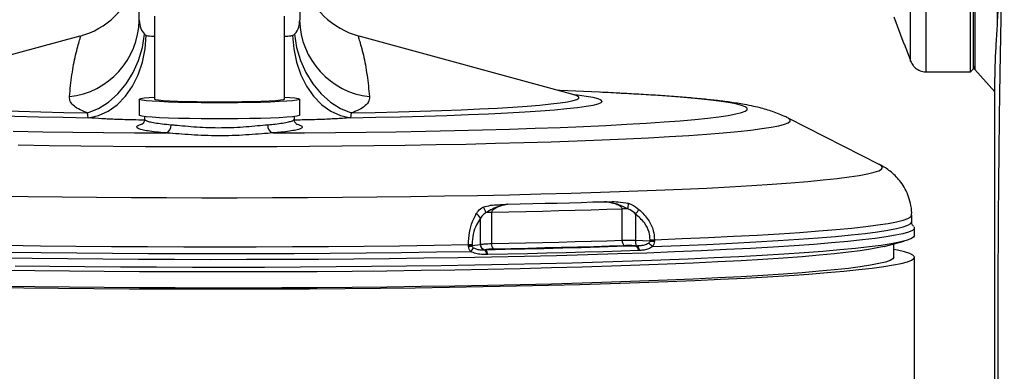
# Model space of a CAD drawing. Extents: x 0 to 8410, y 0 to 5940.
# Tile 160 of 210: x 6620 to 6805, y 4276 to 4341. Entities that reach past the tile are written whole.
import ezdxf

# ---------------------------------------------------------------- set-up
doc = ezdxf.new("R2010")
doc.units = 0
doc.header["$LTSCALE"] = 10
doc.layers.get('0').update_dxf_attribs({"linetype": 'CONTINUOUS'})

msp = doc.modelspace()

# ---------------------------------------------------------------- linework, layer by layer
at = {"color": 7, "linetype": 'CONTINUOUS'}
for p, q in [((6803.24, 4475.35), (6803.24, 4340.42)), ((6798.78, 4469.91), (6798.78, 4332.8)), ((6642.78, 4341.25), (6642.78, 4398.87)), ((6672.78, 4398.87), (6672.78, 4341.25)), ((6798.28, 4331.61), (6798.28, 4395.35)), ((6798.78, 4395.35), (6798.78, 4332.11)), ((6645.61, 4341.97), (6645.61, 4326.48)), ((6669.94, 4326.48), (6669.94, 4341.97)), ((6783.94, 4341.88), (6785.78, 4336.83)), ((6631.68, 4338.28), (6591.44, 4327.28)), ((6631.7, 4338.21), (6631.69, 4338.21)), ((6724.11, 4327.28), (6683.88, 4338.28)), ((6799.08, 4332.01), (6802.78, 4327.87)), ((6789.88, 4331.61), (6798.28, 4331.61)), ((6642.78, 4326.48), (6642.78, 4323.48)), ((6672.78, 4323.48), (6672.78, 4326.48)), ((6724.16, 4327.27), (6724.11, 4327.28)), ((6643.78, 4323.24), (6643.78, 4322.78)), ((6671.78, 4322.78), (6671.78, 4323.24)), ((6781.32, 4314.23), (6764.14, 4322.94)), ((6787.28, 4303.55), (6787.28, 4304.83)), ((6787.78, 4300.99), (6787.78, 4302.43)), ((6782.08, 4298.98), (6785.87, 4299.98)), ((6783.93, 4296.96), (6783.93, 4299.46)), ((6787.78, 3269.03), (6787.78, 4296.96))]:
    msp.add_line(p, q, dxfattribs=at)
at = {"color": 8, "linetype": 'CONTINUOUS'}
for p, q in [((6799.08, 4470.7), (6799.08, 4332.01)), ((6787.06, 4333.59), (6787.06, 4395.35)), ((6789.88, 4395.35), (6789.88, 4331.61)), ((6682.43, 4323.92), (6682.26, 4323.01)), ((6706.59, 4299.37), (6706.59, 4304.26)), ((6708.68, 4305.32), (6708.68, 4299.51)), ((6733.09, 4300.15), (6733.09, 4305.96)), ((6735.62, 4305.03), (6735.62, 4300.14)), ((6704.33, 4299.08), (6704.33, 4299.31)), ((6705.02, 4299.14), (6706.59, 4299.37)), ((6705.02, 4299.34), (6705.02, 4299.14)), ((6735.46, 4299.11), (6735.65, 4299.11)), ((6735.62, 4300.14), (6738.34, 4300.02)), ((6738.34, 4300.02), (6738.34, 4300.22)), ((6739.15, 4300.23), (6739.15, 4300)), ((6707.33, 4298.36), (6707.49, 4298.37)), ((6707.97, 4297.46), (6707.74, 4297.46)), ((6736.39, 4298.21), (6736.2, 4298.21))]:
    msp.add_line(p, q, dxfattribs=at)
at = {"color": 8, "linetype": 'CONTINUOUS', "flags": 128}
for points in [[(6633.12, 4323.92), (6635.12, 4324.75), (6637.02, 4325.95), (6638.77, 4327.49), (6640.31, 4329.34), (6641.62, 4331.44), (6642.64, 4333.72), (6643.36, 4336.13), (6643.75, 4338.6)], [(6633.29, 4323.01), (6635.15, 4323.42), (6636.95, 4324.25), (6638.64, 4325.46), (6640.17, 4327.03), (6641.49, 4328.92), (6642.57, 4331.06), (6643.38, 4333.4), (6643.89, 4335.88), (6644.09, 4338.4)], [(6671.46, 4338.4), (6671.66, 4335.88), (6672.17, 4333.4), (6672.98, 4331.06), (6674.06, 4328.92), (6675.38, 4327.03), (6676.91, 4325.46), (6678.6, 4324.25), (6680.4, 4323.42), (6682.26, 4323.01)], [(6671.81, 4338.6), (6672.19, 4336.13), (6672.91, 4333.72), (6673.93, 4331.44), (6675.24, 4329.34), (6676.79, 4327.49), (6678.53, 4325.95), (6680.43, 4324.75), (6682.43, 4323.92)], [(6591.56, 4327.32), (6590.79, 4327.23), (6589.16, 4327), (6587.88, 4326.78), (6586.96, 4326.55), (6586.41, 4326.31), (6586.22, 4326.08), (6586.41, 4325.85), (6586.96, 4325.61), (6587.88, 4325.38), (6589.16, 4325.15), (6590.79, 4324.93), (6592.77, 4324.72), (6595.08, 4324.51), (6597.72, 4324.3), (6600.67, 4324.11), (6603.91, 4323.93), (6607.43, 4323.76), (6611.21, 4323.6), (6615.24, 4323.46), (6619.48, 4323.32), (6623.91, 4323.2), (6628.53, 4323.1), (6633.29, 4323.01)], [(6591.41, 4327.28), (6590.92, 4327.11), (6590.56, 4326.89), (6590.56, 4326.67), (6590.92, 4326.45), (6591.62, 4326.23), (6592.67, 4326.01), (6594.06, 4325.8), (6595.79, 4325.59), (6597.84, 4325.39), (6600.21, 4325.19), (6602.88, 4325.01), (6605.83, 4324.83), (6609.06, 4324.66), (6612.55, 4324.51), (6616.27, 4324.36), (6620.21, 4324.23), (6624.35, 4324.12), (6628.66, 4324.01), (6633.12, 4323.92)], [(6667.78, 4320.17), (6673.65, 4320.21), (6679.47, 4320.26), (6685.2, 4320.33), (6690.84, 4320.41), (6696.36, 4320.51), (6701.74, 4320.62), (6706.96, 4320.75), (6712, 4320.89), (6716.85, 4321.05), (6721.49, 4321.21), (6725.9, 4321.39), (6730.06, 4321.59), (6733.96, 4321.79), (6737.59, 4322), (6740.94, 4322.23), (6743.98, 4322.46), (6746.71, 4322.7), (6749.13, 4322.94), (6751.21, 4323.2), (6752.96, 4323.45), (6754.37, 4323.72), (6755.43, 4323.98), (6756.14, 4324.25), (6756.49, 4324.52), (6756.49, 4324.79), (6756.14, 4325.06), (6755.43, 4325.33), (6754.37, 4325.59), (6752.96, 4325.86), (6751.21, 4326.11), (6749.13, 4326.37), (6746.71, 4326.61), (6743.98, 4326.85), (6740.94, 4327.09), (6737.59, 4327.31), (6733.96, 4327.52), (6730.06, 4327.72), (6728.87, 4327.78)], [(6682.26, 4323.01), (6687.02, 4323.1), (6691.64, 4323.2), (6696.08, 4323.32), (6700.32, 4323.46), (6704.34, 4323.6), (6708.12, 4323.76), (6711.64, 4323.93), (6714.88, 4324.11), (6717.83, 4324.3), (6720.47, 4324.51), (6722.78, 4324.72), (6724.76, 4324.93), (6726.39, 4325.15), (6727.67, 4325.38), (6728.59, 4325.61), (6729.15, 4325.85), (6729.33, 4326.08), (6729.15, 4326.31), (6728.59, 4326.55), (6727.67, 4326.78), (6726.39, 4327), (6724.76, 4327.23), (6724, 4327.32)], [(6682.43, 4323.92), (6686.89, 4324.01), (6691.21, 4324.12), (6695.34, 4324.23), (6699.28, 4324.36), (6703.01, 4324.51), (6706.49, 4324.66), (6709.72, 4324.83), (6712.68, 4325.01), (6715.34, 4325.19), (6717.71, 4325.39), (6719.76, 4325.59), (6721.49, 4325.8), (6722.88, 4326.01), (6723.93, 4326.23), (6724.64, 4326.45), (6724.99, 4326.67), (6724.99, 4326.89), (6724.64, 4327.11), (6724.16, 4327.27)], [(6620.13, 4317.95), (6625.95, 4317.86), (6631.87, 4317.78), (6637.89, 4317.72), (6643.96, 4317.67), (6650.09, 4317.65), (6656.24, 4317.63), (6662.39, 4317.64), (6668.53, 4317.66), (6674.63, 4317.69), (6680.68, 4317.75), (6686.65, 4317.82), (6692.53, 4317.9), (6698.29, 4318), (6703.91, 4318.11), (6709.39, 4318.24), (6714.69, 4318.38), (6719.8, 4318.54), (6724.7, 4318.71), (6729.39, 4318.89), (6733.83, 4319.09), (6738.02, 4319.29), (6741.95, 4319.51), (6745.6, 4319.73), (6748.95, 4319.97), (6752, 4320.21), (6754.74, 4320.46), (6757.16, 4320.72), (6759.25, 4320.99), (6761, 4321.26), (6762.4, 4321.53), (6763.46, 4321.81), (6764.17, 4322.08), (6764.52, 4322.36), (6764.52, 4322.65), (6764.17, 4322.93), (6764.14, 4322.94)], [(6619.19, 4320.51), (6624.71, 4320.41), (6630.35, 4320.33), (6636.08, 4320.26), (6641.9, 4320.21), (6647.77, 4320.17)], [(6615.7, 4308.4), (6621.97, 4308.31), (6628.34, 4308.23), (6634.79, 4308.17), (6641.31, 4308.12), (6647.88, 4308.09), (6654.47, 4308.07), (6661.08, 4308.07), (6667.67, 4308.09), (6674.24, 4308.12), (6680.76, 4308.17), (6687.21, 4308.23), (6693.59, 4308.31), (6699.86, 4308.4), (6706.01, 4308.51), (6712.02, 4308.64), (6717.88, 4308.78), (6723.57, 4308.93), (6729.07, 4309.1), (6734.37, 4309.28), (6739.46, 4309.47), (6744.31, 4309.67), (6748.92, 4309.89), (6753.27, 4310.12), (6757.34, 4310.35), (6761.14, 4310.6), (6764.64, 4310.85), (6767.84, 4311.12), (6770.73, 4311.39), (6773.3, 4311.67), (6775.54, 4311.95), (6777.45, 4312.24), (6779.01, 4312.53), (6780.24, 4312.83), (6781.11, 4313.12), (6781.64, 4313.43), (6781.82, 4313.73), (6781.64, 4314.03), (6781.32, 4314.23)], [(6711.68, 4306.87), (6714.04, 4306.92), (6716.37, 4306.97), (6718.68, 4307.03), (6720.96, 4307.09), (6723.22, 4307.15), (6725.45, 4307.21), (6727.64, 4307.28), (6729.81, 4307.34)], [(6733.09, 4305.96), (6730.22, 4305.87), (6727.29, 4305.78), (6724.31, 4305.69), (6721.28, 4305.61), (6718.19, 4305.53), (6715.07, 4305.46), (6711.89, 4305.39), (6708.68, 4305.32)], [(6739.15, 4300.23), (6744.32, 4300.43), (6749.25, 4300.64), (6753.93, 4300.87), (6758.34, 4301.1), (6762.48, 4301.35), (6766.33, 4301.6), (6769.88, 4301.87), (6773.12, 4302.14), (6776.05, 4302.42), (6778.65, 4302.71), (6780.92, 4303), (6782.85, 4303.29), (6784.44, 4303.6), (6785.68, 4303.9), (6786.56, 4304.21), (6787.1, 4304.52), (6787.28, 4304.83)], [(6738.79, 4298.94), (6743.99, 4299.14), (6748.96, 4299.35), (6753.67, 4299.58), (6758.12, 4299.81), (6762.29, 4300.06), (6766.17, 4300.32), (6769.74, 4300.58), (6773.01, 4300.85), (6775.96, 4301.13), (6778.58, 4301.42), (6780.87, 4301.71), (6782.82, 4302.01), (6784.42, 4302.31), (6785.66, 4302.62), (6786.56, 4302.93), (6787.1, 4303.24), (6787.28, 4303.55), (6787.28, 4303.55)], [(6617.79, 4299.21), (6624.3, 4299.12), (6630.9, 4299.05), (6637.58, 4298.99), (6644.31, 4298.95), (6651.08, 4298.93), (6657.87, 4298.92), (6664.65, 4298.93), (6671.42, 4298.95), (6678.15, 4298.99), (6684.83, 4299.05), (6691.42, 4299.12), (6697.93, 4299.21), (6704.33, 4299.31)], [(6708.68, 4299.51), (6711.89, 4299.57), (6715.07, 4299.64), (6718.19, 4299.72), (6721.28, 4299.8), (6724.31, 4299.88), (6727.29, 4299.96), (6730.22, 4300.05), (6733.09, 4300.15)], [(6617.9, 4297.93), (6624.43, 4297.84), (6631.07, 4297.77), (6637.77, 4297.71), (6644.53, 4297.67), (6651.33, 4297.65), (6658.14, 4297.64), (6664.95, 4297.65), (6671.75, 4297.68), (6678.5, 4297.72), (6685.2, 4297.78), (6691.82, 4297.85), (6698.35, 4297.94), (6704.76, 4298.04)], [(6736.2, 4298.21), (6732.91, 4298.1), (6729.54, 4297.99), (6726.1, 4297.89), (6722.6, 4297.79), (6719.03, 4297.7), (6715.4, 4297.62), (6711.71, 4297.54), (6707.97, 4297.46)]]:
    msp.add_lwpolyline(points, dxfattribs=at)
at = {"color": 7, "linetype": 'CONTINUOUS', "flags": 128}
for points in [[(6785.88, 4336.85), (6786.96, 4333.87), (6787.06, 4333.59)], [(6798.28, 4331.61), (6798.62, 4331.95), (6798.78, 4332.11)], [(6669.94, 4326.88), (6670.95, 4326.81), (6671.89, 4326.71), (6672.5, 4326.61), (6672.77, 4326.51), (6672.68, 4326.4), (6672.24, 4326.3), (6671.46, 4326.2), (6670.37, 4326.11), (6668.97, 4326.03), (6667.32, 4325.95), (6665.44, 4325.89), (6663.38, 4325.85), (6661.19, 4325.82), (6658.92, 4325.8), (6656.63, 4325.8), (6654.36, 4325.82), (6652.17, 4325.85), (6650.11, 4325.89), (6648.23, 4325.95), (6646.58, 4326.03), (6645.19, 4326.11), (6644.09, 4326.2), (6643.31, 4326.3), (6642.87, 4326.4), (6642.79, 4326.51), (6643.05, 4326.61), (6643.66, 4326.71), (6644.6, 4326.81), (6645.61, 4326.88)], [(6669.94, 4326.48), (6669.76, 4326.38), (6669.21, 4326.29), (6668.31, 4326.2), (6667.09, 4326.12), (6665.6, 4326.06), (6663.86, 4326), (6661.94, 4325.96), (6659.89, 4325.93), (6657.78, 4325.93), (6655.66, 4325.93), (6653.62, 4325.96), (6651.69, 4326), (6649.96, 4326.06), (6648.46, 4326.12), (6647.24, 4326.2), (6646.34, 4326.29), (6645.8, 4326.38), (6645.61, 4326.48), (6645.61, 4326.48)], [(6728.87, 4327.78), (6725.9, 4327.92), (6721.49, 4328.1), (6721.08, 4328.11)], [(6672.78, 4323.48), (6672.68, 4323.41), (6672.24, 4323.3), (6671.46, 4323.2), (6670.37, 4323.11), (6668.97, 4323.03), (6667.32, 4322.96), (6665.44, 4322.9), (6663.38, 4322.85), (6661.19, 4322.82), (6658.92, 4322.8), (6656.63, 4322.8), (6654.36, 4322.82), (6652.17, 4322.85), (6650.11, 4322.9), (6648.23, 4322.96), (6646.58, 4323.03), (6645.19, 4323.11), (6644.09, 4323.2), (6643.31, 4323.3), (6642.87, 4323.41), (6642.78, 4323.48)], [(6787.64, 4302.71), (6787.73, 4302.58), (6787.73, 4302.28), (6787.38, 4301.97), (6786.68, 4301.66), (6785.63, 4301.36), (6784.24, 4301.06), (6782.51, 4300.76), (6780.44, 4300.47), (6778.04, 4300.18), (6775.32, 4299.9), (6772.28, 4299.62), (6768.93, 4299.36), (6765.28, 4299.1), (6761.34, 4298.85), (6757.12, 4298.61), (6752.63, 4298.38), (6747.89, 4298.16), (6742.91, 4297.95), (6737.69, 4297.75), (6732.26, 4297.57), (6726.63, 4297.4), (6720.82, 4297.25), (6714.83, 4297.1), (6708.69, 4296.98), (6702.41, 4296.86), (6696.02, 4296.76), (6689.52, 4296.68), (6682.93, 4296.61), (6676.28, 4296.56), (6669.57, 4296.53), (6662.84, 4296.51), (6656.09, 4296.5), (6649.34, 4296.51), (6642.62, 4296.54), (6635.94, 4296.59), (6629.32, 4296.65), (6622.77, 4296.72), (6616.32, 4296.81)], [(6787.78, 4300.99), (6787.6, 4300.68), (6787.08, 4300.37), (6786.2, 4300.07), (6784.98, 4299.77), (6783.42, 4299.47), (6781.52, 4299.17), (6779.28, 4298.88), (6776.72, 4298.6), (6773.84, 4298.32), (6770.64, 4298.05), (6767.14, 4297.78), (6763.34, 4297.53), (6759.26, 4297.28), (6754.91, 4297.05), (6750.29, 4296.82), (6745.43, 4296.61), (6740.33, 4296.41), (6735.01, 4296.22), (6729.47, 4296.04), (6723.75, 4295.88), (6717.84, 4295.73), (6711.78, 4295.6), (6705.57, 4295.47), (6699.23, 4295.37), (6692.78, 4295.28), (6686.23, 4295.2), (6679.61, 4295.14), (6672.93, 4295.1), (6666.21, 4295.07), (6659.46, 4295.06), (6652.71, 4295.06), (6645.98, 4295.08), (6639.28, 4295.12), (6632.62, 4295.17), (6626.04, 4295.24), (6619.53, 4295.32)], [(6782.08, 4298.98), (6781.12, 4298.75), (6779.56, 4298.46), (6777.65, 4298.17), (6775.41, 4297.88), (6772.84, 4297.6), (6769.95, 4297.33), (6766.75, 4297.06), (6763.24, 4296.8), (6759.44, 4296.55), (6755.36, 4296.31), (6751, 4296.08), (6746.39, 4295.86), (6741.52, 4295.66), (6736.43, 4295.46), (6731.11, 4295.28), (6725.6, 4295.11), (6719.89, 4294.95), (6714.01, 4294.81), (6707.97, 4294.68), (6701.79, 4294.57), (6695.49, 4294.47), (6689.08, 4294.38), (6682.59, 4294.32), (6676.03, 4294.26), (6669.42, 4294.23), (6662.77, 4294.21), (6656.11, 4294.21), (6649.46, 4294.22), (6642.82, 4294.25), (6636.23, 4294.29), (6629.71, 4294.35), (6623.25, 4294.42), (6616.9, 4294.51)], [(6707.49, 4298.37), (6711.2, 4298.45), (6714.85, 4298.53), (6718.45, 4298.61), (6721.98, 4298.7), (6725.45, 4298.8), (6728.86, 4298.9), (6732.19, 4299), (6735.46, 4299.11)], [(6733.63, 4299.12), (6730.74, 4299.03), (6727.79, 4298.93), (6724.79, 4298.85), (6721.73, 4298.76), (6718.63, 4298.69), (6715.48, 4298.61), (6712.28, 4298.54), (6709.04, 4298.47)], [(6614.73, 4291.37), (6621.15, 4291.27), (6627.67, 4291.19), (6634.28, 4291.13), (6640.95, 4291.08), (6647.66, 4291.05), (6654.4, 4291.03), (6661.15, 4291.03), (6667.89, 4291.05), (6674.6, 4291.08), (6681.27, 4291.13), (6687.88, 4291.19), (6694.4, 4291.27), (6700.83, 4291.37), (6707.13, 4291.48), (6713.31, 4291.6), (6719.34, 4291.74), (6725.2, 4291.89), (6730.87, 4292.06), (6736.36, 4292.24), (6741.63, 4292.43), (6746.67, 4292.63), (6751.47, 4292.85), (6756.02, 4293.08), (6760.31, 4293.32), (6764.32, 4293.56), (6768.04, 4293.82), (6771.47, 4294.09), (6774.59, 4294.36), (6777.39, 4294.64), (6779.87, 4294.93), (6782.02, 4295.22), (6783.84, 4295.51), (6785.32, 4295.81), (6786.45, 4296.12), (6787.24, 4296.42), (6787.68, 4296.73), (6787.77, 4297.04), (6787.5, 4297.35), (6786.89, 4297.65), (6785.93, 4297.96), (6784.62, 4298.26), (6783.93, 4298.39)], [(6783.93, 4296.96), (6783.75, 4296.66), (6783.22, 4296.36), (6782.35, 4296.05), (6781.12, 4295.76), (6779.56, 4295.46), (6777.65, 4295.17), (6775.41, 4294.88), (6772.84, 4294.6), (6769.95, 4294.33), (6766.75, 4294.06), (6763.24, 4293.8), (6759.44, 4293.55), (6755.36, 4293.31), (6751, 4293.09), (6746.39, 4292.87), (6741.52, 4292.66), (6736.43, 4292.46), (6731.11, 4292.28), (6725.6, 4292.11), (6719.89, 4291.95), (6714.01, 4291.81), (6707.97, 4291.68), (6701.79, 4291.57), (6695.49, 4291.47), (6689.08, 4291.39), (6682.59, 4291.32), (6676.03, 4291.27), (6669.42, 4291.23), (6662.77, 4291.21), (6656.11, 4291.21), (6649.46, 4291.22), (6642.82, 4291.25), (6636.23, 4291.29), (6629.71, 4291.35), (6623.25, 4291.43), (6616.9, 4291.52)]]:
    msp.add_lwpolyline(points, dxfattribs=at)
at = {"color": 7, "linetype": 'CONTINUOUS'}
for centre, radius, start, end in [((6687.78, 4352.76), 15, 196.5208, 254.9297), ((6627.78, 4352.76), 15, 285.1245, 342.8059), ((6799.97, 4332.8), 1.19, 180, 221.7759)]:
    msp.add_arc(centre, radius, start, end, dxfattribs=at)
at = {"color": 8, "linetype": 'CONTINUOUS'}
for centre, radius, start, end in [((6628.17, 4341.49), 14.6, 276.038, 359.0428), ((6687.4, 4341.51), 14.63, 181.0394, 263.8798), ((6647.26, 4321.56), 1.48, 290.0799, 6.1369), ((6668.29, 4321.56), 1.48, 173.8631, 249.9201), ((6705.2, 4304.77), 2.48, 12.0858, 38.7836), ((6731.35, 4306.76), 2.91, 344.6143, 5.4485), ((6704.7, 4303.31), 2.11, 26.781, 57.9543), ((6710.03, 4235.56), 69.77, 91.1104, 91.9756), ((6735.51, 4232.74), 73.27, 91.0539, 91.8889), ((6726.89, 4311.95), 11.14, 321.5684, 327.1077), ((6704.12, 4314.83), 15.52, 270.7663, 273.3132), ((6703.22, 4307.27), 8.38, 277.6641, 282.4136), ((6702.66, 4300.25), 3.05, 313.536, 330.0231), ((6706.28, 4299.18), 1.27, 181.6423, 184.5587), ((6707.6, 4299.34), 1.02, 178.2552, 254.4884), ((6709.82, 4299.33), 1.16, 171.1785, 227.8156), ((6734.08, 4300.01), 0.999, 172.1917, 243.3249), ((6735.05, 4298.02), 1.16, 9.2228, 69.6114), ((6739.79, 4299.75), 4.18, 174.6084, 188.7553), ((6735.18, 4297.96), 1.24, 11.6317, 67.4989), ((6736.16, 4296.56), 3.55, 42.1781, 58.7558), ((6738.28, 4325.28), 25.07, 270.1319, 271.988), ((6749.93, 4299.47), 11.6, 177.2696, 177.5878), ((6734.27, 4255.78), 44.36, 83.6925, 84.7406), ((6737.85, 4300.01), 1.3, 353.891, 359.3793), ((6706.53, 4297.45), 1.22, 0.4382, 48.6724), ((6706.8, 4297.43), 1.17, 1.4905, 53.6425)]:
    msp.add_arc(centre, radius, start, end, dxfattribs=at)
for points, knots in [([(6804.6, 4488.25), (6804.6, 4488.25), (6804.6, 4488.23), (6804.61, 4487.46), (6804.6, 4486.1), (6804.6, 4484.13), (6804.61, 4481.56), (6804.61, 4478.42), (6804.6, 4474.73), (6804.6, 4470.53), (6804.6, 4465.83), (6804.61, 4460.66), (6804.6, 4455.08), (6804.6, 4449.13), (6804.61, 4442.79), (6804.61, 4436.29), (6804.6, 4429.7), (6804.6, 4423.08), (6804.6, 4416.27), (6804.61, 4409.35), (6804.6, 4402.35), (6804.61, 4395.3), (6804.6, 4388.25), (6804.56, 4382.04), (6804.51, 4375.6), (6804.43, 4369.04), (6804.31, 4360.44), (6804.11, 4351.05), (6803.91, 4340.56), (6803.72, 4330), (6803.58, 4319.59), (6803.48, 4309.46), (6803.41, 4299.62), (6803.37, 4289.55), (6803.35, 4279.51), (6803.36, 4269.42), (6803.39, 4259.91), (6803.43, 4250.78), (6803.48, 4242.08), (6803.55, 4233.21), (6803.65, 4223.76), (6803.84, 4212.28), (6803.99, 4198.73), (6804.05, 4178.61), (6804.01, 4143.45), (6804.04, 4073.1), (6804.02, 3953.11), (6804.03, 3813.26), (6804.02, 3693.63), (6804.01, 3613.72), (6804.02, 3563.76), (6804.02, 3523.82), (6804.02, 3493.68), (6804.02, 3463.4), (6804.02, 3432.91), (6804.02, 3402.27), (6804.02, 3376.19), (6804.02, 3354.78), (6804.03, 3336.62), (6804.02, 3317.09), (6804.02, 3289.29), (6804.03, 3268.45), (6804.03, 3254.56)], [0, 0, 0, 0, 0.00411, 0.009739, 0.015246, 0.02079, 0.026374, 0.031999, 0.037506, 0.043052, 0.048635, 0.05426, 0.059782, 0.065342, 0.070942, 0.076583, 0.081797, 0.087043, 0.092323, 0.097637, 0.10294, 0.108282, 0.113678, 0.119136, 0.122854, 0.129127, 0.135452, 0.145071, 0.154735, 0.165313, 0.175891, 0.185227, 0.194571, 0.203693, 0.212835, 0.221281, 0.229751, 0.236729, 0.243707, 0.25075, 0.257793, 0.265851, 0.27739, 0.288933, 0.312019, 0.358192, 0.450537, 0.587684, 0.679479, 0.725376, 0.771273, 0.794222, 0.817185, 0.840223, 0.863297, 0.886649, 0.91004, 0.922848, 0.935663, 0.951741, 0.967821, 1, 1, 1, 1]), ([(6642.78, 4341.25), (6642.82, 4340.7), (6642.89, 4339.73), (6643.48, 4338.94), (6643.75, 4338.6)], [0, 0, 0, 0, 0.560663, 1, 1, 1, 1]), ([(6671.81, 4338.6), (6671.91, 4338.71), (6672.34, 4339.22), (6672.71, 4340.11), (6672.76, 4340.93), (6672.78, 4341.25)], [0, 0, 0, 0, 0.154394, 0.671178, 1, 1, 1, 1]), ([(6629.71, 4326.97), (6629.85, 4328.34), (6630.14, 4331.09), (6630.72, 4334.23), (6631.27, 4336.36), (6631.65, 4337.6), (6631.84, 4338.28), (6631.74, 4338.23), (6631.7, 4338.21)], [0, 0, 0, 0, 0.262491, 0.525168, 0.657428, 0.789958, 0.924226, 1, 1, 1, 1]), ([(6643.75, 4338.6), (6643.83, 4338.53), (6643.93, 4338.44), (6644.06, 4338.41), (6644.09, 4338.4)], [0, 0, 0, 0, 0.7606832, 1, 1, 1, 1]), ([(6644.09, 4338.4), (6644.49, 4338.33), (6644.94, 4338.25), (6645.54, 4338.23), (6645.61, 4338.23)], [0, 0, 0, 0, 0.889059, 1, 1, 1, 1]), ([(6669.94, 4338.23), (6670.35, 4338.26), (6670.91, 4338.3), (6671.35, 4338.38), (6671.46, 4338.4)], [0, 0, 0, 0, 0.725428, 1, 1, 1, 1]), ([(6671.46, 4338.4), (6671.54, 4338.43), (6671.67, 4338.47), (6671.77, 4338.56), (6671.81, 4338.6)], [0, 0, 0, 0, 0.641931, 1, 1, 1, 1]), ([(6683.86, 4338.21), (6683.82, 4338.23), (6683.71, 4338.29), (6683.89, 4337.61), (6684.28, 4336.37), (6684.84, 4334.2), (6685.41, 4331.06), (6685.7, 4328.31), (6685.84, 4326.97)], [0, 0, 0, 0, 0.076184, 0.21128, 0.344025, 0.477156, 0.744471, 1, 1, 1, 1]), ([(6633.12, 4323.92), (6632.62, 4324.11), (6631.61, 4324.49), (6630.52, 4325.19), (6629.78, 4326.01), (6629.73, 4326.65), (6629.71, 4326.97)], [0, 0, 0, 0, 0.225914, 0.456893, 0.724648, 1, 1, 1, 1]), ([(6685.84, 4326.97), (6685.81, 4326.6), (6685.75, 4325.94), (6684.87, 4325.06), (6683.76, 4324.41), (6682.8, 4324.06), (6682.43, 4323.92)], [0, 0, 0, 0, 0.313545, 0.571144, 0.835853, 1, 1, 1, 1]), ([(6633.29, 4323.01), (6633.24, 4323.08), (6633.11, 4323.26), (6633.12, 4323.68), (6633.12, 4323.92)], [0, 0, 0, 0, 0.401745, 1, 1, 1, 1]), ([(6643.73, 4322.58), (6643.03, 4322.59), (6641.21, 4322.61), (6638.52, 4322.7), (6635.67, 4322.83), (6634.09, 4322.95), (6633.29, 4323.01)], [0, 0, 0, 0, 0.177235, 0.453958, 0.723025, 1, 1, 1, 1]), ([(6643.8, 4322.78), (6643.79, 4322.77), (6643.73, 4322.68), (6643.99, 4322.51), (6644.61, 4322.28), (6645.64, 4322.07), (6646.99, 4321.88), (6648.14, 4321.77), (6648.73, 4321.72)], [0, 0, 0, 0, 0.025535, 0.222782, 0.414319, 0.6114, 0.802922, 1, 1, 1, 1]), ([(6666.82, 4321.72), (6667.29, 4321.76), (6668.32, 4321.85), (6669.65, 4322.02), (6670.75, 4322.23), (6671.46, 4322.46), (6671.79, 4322.64), (6671.74, 4322.75), (6671.73, 4322.78)], [0, 0, 0, 0, 0.155384, 0.347119, 0.544426, 0.736279, 0.933704, 1, 1, 1, 1]), ([(6682.26, 4323.01), (6681.79, 4322.97), (6680.55, 4322.88), (6678.21, 4322.74), (6675.25, 4322.64), (6673.06, 4322.59), (6671.9, 4322.58), (6671.82, 4322.58)], [0, 0, 0, 0, 0.166827, 0.435346, 0.711755, 0.98009, 1, 1, 1, 1]), ([(6647.77, 4320.17), (6647.14, 4320.23), (6645.86, 4320.34), (6644.37, 4320.54), (6643.23, 4320.76), (6642.51, 4321), (6642.22, 4321.25), (6642.4, 4321.5), (6642.77, 4321.7), (6643.2, 4321.8), (6643.29, 4321.82)], [0, 0, 0, 0, 0.135936, 0.27582, 0.411788, 0.551691, 0.687792, 0.827826, 0.964034, 1, 1, 1, 1]), ([(6648.73, 4321.72), (6648.96, 4321.7), (6649.78, 4321.63), (6651.36, 4321.48), (6653.51, 4321.3), (6655.81, 4321.18), (6658.16, 4321.15), (6660.52, 4321.21), (6662.78, 4321.36), (6664.94, 4321.55), (6666.19, 4321.66), (6666.82, 4321.72)], [0, 0, 0, 0, 0.044721, 0.16174, 0.282066, 0.399393, 0.520149, 0.638356, 0.760073, 0.878329, 1, 1, 1, 1]), ([(6672.29, 4321.81), (6672.42, 4321.77), (6672.87, 4321.66), (6673.22, 4321.46), (6673.32, 4321.2), (6672.94, 4320.95), (6672.15, 4320.72), (6670.93, 4320.5), (6669.46, 4320.31), (6668.3, 4320.22), (6667.78, 4320.17)], [0, 0, 0, 0, 0.054926, 0.191971, 0.332983, 0.470054, 0.6111, 0.748067, 0.889013, 1, 1, 1, 1]), ([(6667.78, 4320.17), (6667.1, 4320.12), (6665.7, 4320.01), (6663.34, 4319.83), (6660.82, 4319.69), (6658.24, 4319.63), (6655.64, 4319.66), (6653.12, 4319.77), (6650.72, 4319.94), (6648.96, 4320.09), (6648.02, 4320.15), (6647.77, 4320.17)], [0, 0, 0, 0, 0.117734, 0.238639, 0.35761, 0.47971, 0.597893, 0.719147, 0.835966, 0.955785, 1, 1, 1, 1]), ([(6705.82, 4305.1), (6705.92, 4305.26), (6706.24, 4305.79), (6706.77, 4306.1), (6707.13, 4306.33)], [0, 0, 0, 0, 0.308779, 1, 1, 1, 1]), ([(6707.13, 4306.33), (6707.58, 4306.45), (6708.48, 4306.72), (6709.95, 4306.77), (6711.01, 4306.83), (6711.55, 4306.86), (6711.67, 4306.87), (6711.68, 4306.87)], [0, 0, 0, 0, 0.316668, 0.647792, 0.923274, 0.994415, 1, 1, 1, 1]), ([(6711.68, 4306.87), (6711.67, 4306.86), (6711.64, 4306.86), (6711.53, 4306.83), (6711.32, 4306.79), (6710.84, 4306.68), (6709.55, 4306.37), (6708.45, 4305.75), (6707.62, 4305.29)], [0, 0, 0, 0, 0.005333, 0.024358, 0.079994, 0.155857, 0.368512, 1, 1, 1, 1]), ([(6711.68, 4306.87), (6711.23, 4306.76), (6710.41, 4306.56), (6709.45, 4306.18), (6708.91, 4305.8), (6708.74, 4305.56), (6708.68, 4305.43), (6708.68, 4305.35), (6708.68, 4305.32)], [0, 0, 0, 0, 0.407078, 0.74799, 0.89632, 0.940362, 0.977552, 1, 1, 1, 1]), ([(6729.81, 4307.34), (6729.82, 4307.34), (6729.86, 4307.34), (6730.19, 4307.34), (6730.53, 4307.34), (6731.33, 4307.34), (6732.43, 4307.37), (6733.6, 4307.16), (6734.25, 4307.04)], [0, 0, 0, 0, 0.005593, 0.029126, 0.229178, 0.240147, 0.57687, 1, 1, 1, 1]), ([(6733.09, 4305.96), (6733.09, 4306.01), (6733.08, 4306.11), (6732.97, 4306.28), (6732.63, 4306.59), (6731.57, 4307.04), (6730.54, 4307.22), (6729.81, 4307.34)], [0, 0, 0, 0, 0.032258, 0.074269, 0.149848, 0.395236, 1, 1, 1, 1]), ([(6734.16, 4305.99), (6733.61, 4306.27), (6732.7, 4306.73), (6731.58, 4307.03), (6730.81, 4307.19), (6730.34, 4307.27), (6729.99, 4307.32), (6729.87, 4307.34), (6729.83, 4307.34), (6729.82, 4307.34), (6729.81, 4307.34)], [0, 0, 0, 0, 0.395696, 0.660483, 0.761125, 0.913008, 0.973301, 0.99234, 0.994662, 1, 1, 1, 1]), ([(6734.25, 4307.04), (6734.46, 4306.97), (6735.16, 4306.72), (6735.8, 4306.24), (6736.25, 4305.9)], [0, 0, 0, 0, 0.293422, 1, 1, 1, 1]), ([(6704.33, 4299.31), (6704.37, 4300.09), (6704.46, 4301.62), (6705.06, 4303.6), (6705.58, 4304.62), (6705.82, 4305.1)], [0, 0, 0, 0, 0.35373, 0.696794, 1, 1, 1, 1]), ([(6706.59, 4304.26), (6706.33, 4303.86), (6705.79, 4303), (6705.16, 4301.33), (6705.07, 4300), (6705.02, 4299.34)], [0, 0, 0, 0, 0.3108501, 0.6540258, 1, 1, 1, 1]), ([(6707.62, 4305.29), (6707.34, 4305.11), (6706.92, 4304.84), (6706.66, 4304.4), (6706.59, 4304.26)], [0, 0, 0, 0, 0.688323, 1, 1, 1, 1]), ([(6735.62, 4305.03), (6735.3, 4305.31), (6734.84, 4305.72), (6734.31, 4305.93), (6734.16, 4305.99)], [0, 0, 0, 0, 0.7086497, 1, 1, 1, 1]), ([(6738.34, 4300.22), (6738.3, 4300.7), (6738.19, 4301.83), (6737.26, 4303.56), (6736.2, 4304.51), (6735.62, 4305.03)], [0, 0, 0, 0, 0.254038, 0.589503, 1, 1, 1, 1]), ([(6736.25, 4305.9), (6736.87, 4305.28), (6738.02, 4304.13), (6738.99, 4302.11), (6739.1, 4300.8), (6739.15, 4300.23)], [0, 0, 0, 0, 0.401961, 0.739817, 1, 1, 1, 1]), ([(6704.33, 4299.08), (6704.45, 4299.09), (6704.72, 4299.09), (6704.91, 4299.13), (6705.02, 4299.14)], [0, 0, 0, 0, 0.432128, 1, 1, 1, 1]), ([(6704.33, 4299.08), (6704.33, 4299.08), (6704.37, 4299.08), (6704.49, 4299.08), (6704.61, 4299.09), (6704.7, 4299.09), (6704.73, 4299.09), (6704.75, 4299.09), (6704.78, 4299.09), (6704.82, 4299.09), (6704.88, 4299.08), (6704.95, 4299.08), (6705, 4299.08), (6705.02, 4299.08)], [0, 0, 0, 0, 0.011228, 0.140312, 0.421607, 0.491678, 0.509217, 0.54426, 0.579308, 0.649371, 0.719483, 0.85973, 1, 1, 1, 1]), ([(6704.34, 4298.96), (6704.34, 4298.97), (6704.33, 4299), (6704.33, 4299.03), (6704.33, 4299.05), (6704.33, 4299.07), (6704.33, 4299.07), (6704.33, 4299.08), (6704.33, 4299.08), (6704.33, 4299.08), (6704.33, 4299.08), (6704.33, 4299.08), (6704.33, 4299.08), (6704.33, 4299.08)], [0, 0, 0, 0, 0.369497, 0.586409, 0.846983, 0.848892, 0.948377, 0.973225, 0.984702, 0.990434, 0.994259, 0.996168, 1, 1, 1, 1]), ([(6704.76, 4298.04), (6704.65, 4298.18), (6704.44, 4298.45), (6704.37, 4298.79), (6704.34, 4298.96)], [0, 0, 0, 0, 0.511849, 1, 1, 1, 1]), ([(6705.02, 4299.08), (6705.03, 4299.04), (6705.05, 4298.97), (6705.14, 4298.84), (6705.23, 4298.78), (6705.3, 4298.73)], [0, 0, 0, 0, 0.22736, 0.428589, 1, 1, 1, 1]), ([(6705.3, 4298.73), (6705.51, 4298.63), (6705.95, 4298.42), (6706.66, 4298.34), (6707.11, 4298.36), (6707.33, 4298.36)], [0, 0, 0, 0, 0.324915, 0.665681, 1, 1, 1, 1]), ([(6706.59, 4299.37), (6706.8, 4299.4), (6707.37, 4299.46), (6708.18, 4299.49), (6708.68, 4299.51)], [0, 0, 0, 0, 0.386489, 1, 1, 1, 1]), ([(6733.09, 4300.15), (6733.39, 4300.16), (6734.15, 4300.18), (6735.06, 4300.15), (6735.62, 4300.14)], [0, 0, 0, 0, 0.386577, 1, 1, 1, 1]), ([(6735.46, 4299.11), (6735.08, 4299.12), (6734.43, 4299.14), (6733.87, 4299.13), (6733.63, 4299.12)], [0, 0, 0, 0, 0.5748928, 1, 1, 1, 1]), ([(6735.65, 4299.11), (6735.92, 4299.12), (6736.47, 4299.13), (6737.27, 4299.24), (6737.76, 4299.48), (6738, 4299.59)], [0, 0, 0, 0, 0.334313, 0.675071, 1, 1, 1, 1]), ([(6738.79, 4298.94), (6738.54, 4298.78), (6738.03, 4298.47), (6737.23, 4298.28), (6736.66, 4298.24), (6736.39, 4298.21)], [0, 0, 0, 0, 0.33397, 0.678957, 1, 1, 1, 1]), ([(6738, 4299.59), (6738.08, 4299.64), (6738.2, 4299.71), (6738.31, 4299.85), (6738.33, 4299.92), (6738.34, 4299.96)], [0, 0, 0, 0, 0.571355, 0.807119, 1, 1, 1, 1]), ([(6738.34, 4300.02), (6738.51, 4300.01), (6738.8, 4299.99), (6739.05, 4300), (6739.15, 4300)], [0, 0, 0, 0, 0.567854, 1, 1, 1, 1]), ([(6738.34, 4299.96), (6738.38, 4299.96), (6738.46, 4299.97), (6738.56, 4299.97), (6738.64, 4299.98), (6738.69, 4299.98), (6738.73, 4299.98), (6738.76, 4299.98), (6738.79, 4299.98), (6738.89, 4299.99), (6739.02, 4299.99), (6739.12, 4300), (6739.15, 4300), (6739.15, 4300)], [0, 0, 0, 0, 0.1402498, 0.2805169, 0.3506097, 0.4206959, 0.4557504, 0.4907753, 0.508292, 0.5784024, 0.8596915, 0.9888029, 1, 1, 1, 1]), ([(6739.15, 4299.87), (6739.12, 4299.71), (6739.06, 4299.36), (6738.88, 4299.08), (6738.79, 4298.94)], [0, 0, 0, 0, 0.488144, 1, 1, 1, 1]), ([(6707.74, 4297.46), (6707.42, 4297.47), (6706.75, 4297.48), (6705.72, 4297.62), (6705.08, 4297.9), (6704.76, 4298.04)], [0, 0, 0, 0, 0.3210523, 0.6660521, 1, 1, 1, 1]), ([(6709.04, 4298.47), (6708.65, 4298.46), (6708.06, 4298.44), (6707.63, 4298.39), (6707.49, 4298.37)], [0, 0, 0, 0, 0.675201, 1, 1, 1, 1])]:
    msp.add_open_spline(points, degree=3, knots=knots, dxfattribs=at)
at = {"color": 7, "linetype": 'CONTINUOUS'}
for points, knots in [([(6803.43, 4484.97), (6803.43, 4484.99), (6803.43, 4485.05), (6803.43, 4484.56), (6803.43, 4483.49), (6803.43, 4481.79), (6803.43, 4479.53), (6803.43, 4476.74), (6803.43, 4473.38), (6803.43, 4469.5), (6803.43, 4465.16), (6803.43, 4460.39), (6803.43, 4455.15), (6803.43, 4449.53), (6803.43, 4443.59), (6803.43, 4437.38), (6803.43, 4430.85), (6803.43, 4424.12), (6803.43, 4417.25), (6803.43, 4410.31), (6803.43, 4403.23), (6803.43, 4396.16), (6803.48, 4389.15), (6803.56, 4382.27), (6803.65, 4375.47), (6803.75, 4368.87), (6803.8, 4362.52), (6803.8, 4356.48), (6803.69, 4350.68), (6803.51, 4345.57), (6803.28, 4341.11), (6803.05, 4337.27), (6802.84, 4333.68), (6802.8, 4331.57), (6802.78, 4330.51)], [0, 0, 0, 0, 0.0116136, 0.0441392, 0.0769034, 0.1102195, 0.1425196, 0.1750463, 0.2078342, 0.2411608, 0.273459, 0.3059832, 0.3387394, 0.3720516, 0.4043543, 0.4368845, 0.4696753, 0.5030045, 0.5353015, 0.5678253, 0.6006101, 0.6339352, 0.6661428, 0.6985832, 0.7312556, 0.7644882, 0.7965827, 0.8288911, 0.8615604, 0.8944507, 0.9206505, 0.9469673, 0.9734105, 1, 1, 1, 1]), ([(6785.85, 4336.85), (6785.82, 4336.85), (6785.79, 4336.85), (6785.86, 4336.85), (6785.88, 4336.85)], [0, 0, 0, 0, 0.748515, 1, 1, 1, 1]), ([(6787.06, 4333.59), (6787.2, 4333.3), (6787.42, 4332.81), (6788.05, 4332.19), (6788.82, 4331.74), (6789.51, 4331.61), (6789.86, 4331.61), (6789.88, 4331.61)], [0, 0, 0, 0, 0.263068, 0.437931, 0.713023, 0.988157, 1, 1, 1, 1]), ([(6802.78, 3253.38), (6802.78, 3260.79), (6802.78, 3275.6), (6802.78, 3297.8), (6802.78, 3320.04), (6802.78, 3342.42), (6802.78, 3364.93), (6802.78, 3387.54), (6802.78, 3410.24), (6802.78, 3435.43), (6802.78, 3463.11), (6802.78, 3493.25), (6802.78, 3523.38), (6802.78, 3563.48), (6802.78, 3613.31), (6802.78, 3693.63), (6802.78, 3813.58), (6802.78, 3954.08), (6802.78, 4074.2), (6802.78, 4144.69), (6802.78, 4179.94), (6802.78, 4200.09), (6802.78, 4214.09), (6802.78, 4226.87), (6802.78, 4238.52), (6802.78, 4250.02), (6802.78, 4260.3), (6802.78, 4269.36), (6802.78, 4279.94), (6802.78, 4292.87), (6802.78, 4307.87), (6802.78, 4320.32), (6802.78, 4327.83), (6802.78, 4330.51)], [0, 0, 0, 0, 0.020523, 0.041047, 0.061566, 0.0821, 0.102699, 0.123315, 0.143987, 0.164676, 0.192044, 0.219456, 0.246989, 0.274555, 0.329783, 0.384007, 0.495466, 0.659645, 0.770425, 0.825815, 0.85351, 0.867358, 0.88122, 0.892204, 0.903217, 0.914321, 0.925457, 0.933553, 0.94166, 0.957944, 0.974405, 0.990897, 1, 1, 1, 1]), ([(6724.61, 4327.16), (6724.61, 4327.16), (6724.61, 4327.16), (6724.41, 4327.2), (6724.11, 4327.29), (6724.01, 4327.32)], [0, 0, 0, 0, 0.340334, 0.765054, 1, 1, 1, 1]), ([(6764.03, 4323), (6764.03, 4323), (6763.57, 4323.25), (6762.72, 4323.6), (6761.49, 4324.1), (6760.28, 4324.49), (6759, 4324.85), (6757.56, 4325.19), (6755.66, 4325.56), (6753.38, 4325.92), (6750.71, 4326.25), (6747.89, 4326.54), (6744.85, 4326.81), (6741.55, 4327.06), (6738.08, 4327.29), (6734.4, 4327.5), (6731.39, 4327.66), (6729.53, 4327.75), (6729.04, 4327.77)], [0, 0, 0, 0, 0.000267, 0.029997, 0.061516, 0.096488, 0.137202, 0.187269, 0.253782, 0.356745, 0.45012, 0.537199, 0.629342, 0.717247, 0.802846, 0.887079, 0.970429, 1, 1, 1, 1]), ([(6643.78, 4322.78), (6643.78, 4322.77), (6643.82, 4322.57), (6643.64, 4322.14), (6643.4, 4321.83), (6643.24, 4321.73), (6643.26, 4321.74), (6643.26, 4321.74)], [0, 0, 0, 0, 0.004448, 0.3080285, 0.574204, 0.8445091, 1, 1, 1, 1]), ([(6672.3, 4321.74), (6672.29, 4321.74), (6672.27, 4321.75), (6672.04, 4321.95), (6671.79, 4322.35), (6671.81, 4322.67), (6671.81, 4322.78)], [0, 0, 0, 0, 0.288505, 0.565381, 0.842368, 1, 1, 1, 1]), ([(6787.24, 4304.82), (6787.25, 4304.97), (6787.3, 4305.71), (6787.07, 4307.02), (6786.59, 4308.64), (6785.89, 4310.06), (6785.05, 4311.27), (6784.14, 4312.26), (6783.21, 4313.06), (6782.31, 4313.69), (6781.6, 4314.1), (6781.24, 4314.27), (6781.13, 4314.32)], [0, 0, 0, 0, 0.030702, 0.151078, 0.266457, 0.378227, 0.487594, 0.596071, 0.705804, 0.820335, 0.945109, 1, 1, 1, 1]), ([(6787.58, 4302.76), (6787.53, 4302.81), (6787.43, 4302.91), (6787.24, 4303.34), (6787.28, 4303.53), (6787.28, 4303.54)], [0, 0, 0, 0, 0.46115, 0.981942, 1, 1, 1, 1])]:
    msp.add_open_spline(points, degree=3, knots=knots, dxfattribs=at)

doc.saveas('drawing.dxf')
